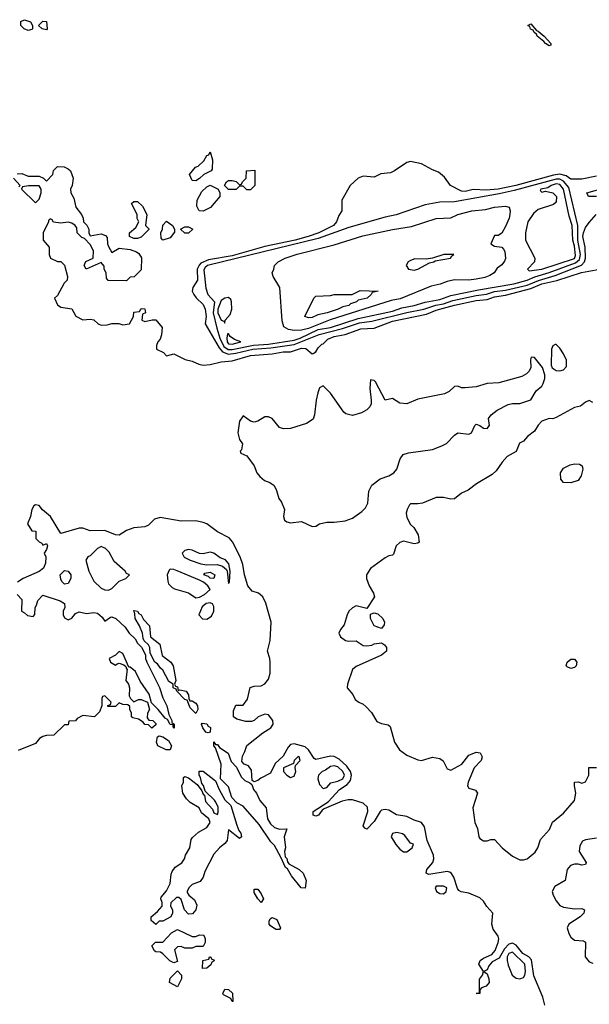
# Model space of a CAD drawing. Header units: inches. Extents: x 2701622 to 2964296, y 496201 to 720542.
# Tile 95 of 256: x 2761983 to 2765111, y 663950 to 669361. Entities that reach past the tile are written whole.
import ezdxf

# ---------------------------------------------------------------- set-up
doc = ezdxf.new("R2010")
doc.units = ezdxf.units.IN
doc.header["$MEASUREMENT"] = 0
doc.layers.add('C7666', color=7, linetype='Continuous')

msp = doc.modelspace()

# ---------------------------------------------------------------- linework, layer by layer
at = {"layer": 'C7666', "color": 4}
for points, elevation in [([(2762030, 669302), (2762008, 669310), (2761988.7, 669330), (2761989.1, 669350.9), (2762010, 669361), (2762042, 669350), (2762054, 669330), (2762054, 669310), (2762050, 669308)], 4), ([(2762130, 669306), (2762106, 669310), (2762086, 669330), (2762110, 669352), (2762131.3, 669351.3), (2762134, 669310)], 4), ([(2764890, 669218), (2764869.9, 669229.9), (2764861.5, 669241.5), (2764825.1, 669270), (2764820.7, 669280.7), (2764808.2, 669290), (2764803.3, 669303.3), (2764789, 669309), (2764783.6, 669323.6), (2764774, 669330), (2764790, 669338), (2764821.1, 669301.1), (2764830, 669298.4), (2764863.8, 669270), (2764900.5, 669230), (2764899.3, 669220.7)], 4), ([(2762950, 668475.3), (2762930, 668478), (2762915.3, 668510), (2762948, 668550), (2762963.1, 668556.9), (2762995.3, 668584.7), (2763010, 668614), (2763022, 668618), (2763030, 668634), (2763042, 668590), (2763039.6, 668540.4), (2763034, 668530), (2762994, 668510), (2762970, 668488)], 4), ([(2763230, 668426), (2763210, 668446), (2763190, 668446), (2763171.3, 668428.7), (2763130, 668428), (2763108, 668450), (2763118, 668470), (2763130, 668478), (2763150, 668478), (2763171.6, 668471.6), (2763190, 668454), (2763202, 668458), (2763206, 668470), (2763226, 668490), (2763228.9, 668531.1), (2763274, 668534), (2763274, 668450), (2763250, 668426)], 4), ([(2764930, 668484.3), (2764697.9, 668422.1), (2764615.3, 668404.7), (2764370, 668360.6), (2764290, 668357.7), (2764210, 668342.7), (2764051, 668289), (2763990, 668276.1), (2763790, 668219.4), (2763622.3, 668157.7), (2763013.7, 668010), (2763001, 667999), (2762994.2, 667985.8), (2763006, 667886), (2763017.1, 667850), (2763053, 667810), (2763045.9, 667750), (2763065.4, 667665.4), (2763083, 667610), (2763105.1, 667565.1), (2763128.8, 667548.8), (2763150, 667548.4), (2763267.6, 667572.4), (2763350, 667578.4), (2763490, 667599.8), (2763524.2, 667610), (2763622.2, 667657.8), (2763689.3, 667670), (2763841.6, 667718.4), (2764030, 667760.1), (2764082.4, 667777.6), (2764150, 667790.2), (2764210, 667808.6), (2764290, 667823.8), (2764350, 667845.1), (2764502.9, 667877.1), (2764697, 667910), (2764770, 667929.4), (2764812, 667948), (2764890, 667970.9), (2765035.7, 668024.3), (2765057.4, 668042.6), (2765062.7, 668070), (2765048.1, 668150), (2765047.8, 668230), (2764998, 668438), (2764970, 668473.7), (2764950, 668484)], 12), ([(2762090, 668448), (2762032, 668448), (2761998, 668442), (2761994, 668430), (2762070, 668354), (2762090, 668374), (2762102, 668410), (2762102, 668430)], 4), ([(2762990, 668308), (2762968, 668310), (2762956.4, 668336.4), (2762958, 668370), (2762983.1, 668416.9), (2763010, 668442), (2763030, 668452), (2763074, 668430), (2763082, 668410), (2763082, 668390), (2763030.7, 668329.3)], 4), ([(2764930, 668458.2), (2764902, 668450), (2764882.6, 668437.4), (2764844.7, 668430), (2764842, 668422), (2764850, 668414), (2764870, 668418.8), (2764910.7, 668410), (2764930.5, 668390), (2764930, 668358), (2764914.4, 668345.6), (2764830, 668317.2), (2764804.1, 668295.9), (2764774, 668250), (2764760.7, 668190), (2764760.7, 668150), (2764811.3, 668050), (2764811, 668030), (2764771, 667990), (2764781.6, 667981.6), (2764850, 667989.3), (2765030, 668048.7), (2765035.6, 668064.4), (2765030, 668117.2), (2765021.2, 668150), (2765017.1, 668230), (2765000.6, 668280.6), (2764968.5, 668430), (2764950, 668455.3)], 16), ([(2762610, 668158), (2762586, 668170), (2762586, 668190), (2762620.4, 668219.6), (2762638, 668250), (2762628.9, 668268.9), (2762628.7, 668290), (2762598, 668350), (2762610, 668362), (2762630, 668362), (2762656.9, 668336.9), (2762682, 668290), (2762674, 668230), (2762691.6, 668211.6), (2762691.6, 668208.4), (2762650, 668166), (2762630, 668158)], 4), ([(2764450, 667929), (2764370, 667930.9), (2764330, 667922), (2764292.5, 667907.5), (2764243.6, 667896.4), (2764072.9, 667827.1), (2764022.4, 667817.6), (2763687.8, 667712.2), (2763570, 667663.5), (2763530, 667655), (2763490, 667652.8), (2763458.7, 667658.7), (2763433.3, 667673.3), (2763425.4, 667705.4), (2763412.3, 667890), (2763376, 667950), (2763369.3, 667970), (2763379.3, 667990), (2763382.7, 668010), (2763402.7, 668030), (2763440.9, 668050), (2763506.9, 668073.1), (2763710, 668124.3), (2763867.2, 668172.8), (2764030, 668208.4), (2764135, 668225), (2764270, 668269.2), (2764350, 668271.8), (2764389.8, 668290.2), (2764465.2, 668310), (2764541.7, 668318.3), (2764590, 668331.3), (2764650, 668337), (2764670.7, 668330), (2764677.1, 668310), (2764674.4, 668290), (2764670.3, 668269.7), (2764650, 668224), (2764630, 668188), (2764610, 668175.3), (2764590, 668175.3), (2764570.8, 668130), (2764590, 668116.3), (2764630, 668111.3), (2764640.7, 668100.7), (2764647.7, 668087.7), (2764650.5, 668049.5), (2764645.5, 668034.5), (2764630, 668014), (2764604.9, 667995.1), (2764588.2, 667970), (2764565.6, 667954.4), (2764536.6, 667943.4), (2764490, 667934.2)], 12), ([(2762770, 668148.7), (2762760.4, 668160.4), (2762758, 668190), (2762768, 668210), (2762768.4, 668231.6), (2762790, 668254), (2762822, 668230), (2762834, 668210), (2762832.7, 668192.7), (2762810, 668162)], 4), ([(2762890, 668188), (2762866, 668210), (2762890, 668222), (2762910, 668222), (2762934, 668210), (2762910, 668188)], 4), ([(2764368, 668070), (2764312, 668070), (2764250, 668051.1), (2764214.9, 668045.1), (2764153.8, 668046.2), (2764130, 668038.4), (2764117.3, 668030), (2764104.7, 668010), (2764118, 667990), (2764150, 667984.2), (2764170, 667990.4), (2764234.3, 668025.7), (2764258, 668030), (2764264.7, 668035.3), (2764348.7, 668050), (2764356, 668064)], 12), ([(2763130, 667834.7), (2763110, 667829.8), (2763090, 667816.9), (2763070.8, 667770), (2763071, 667750), (2763090, 667710.5), (2763104.7, 667704.7), (2763110, 667694), (2763111.6, 667710), (2763138.3, 667741.7), (2763148, 667770), (2763146.4, 667810), (2763142.5, 667822.5)], 16), ([(2763570, 667722), (2763548.7, 667730), (2763598, 667830), (2763610, 667842), (2763690, 667844.7), (2763710, 667851.3), (2763808.4, 667851.6), (2763852.7, 667872.7), (2763952, 667870), (2763918, 667862), (2763914, 667850), (2763892, 667830), (2763841, 667819), (2763832, 667810), (2763799.8, 667800.2), (2763791, 667790), (2763756.8, 667783.2), (2763732, 667770), (2763672, 667750), (2763620.7, 667739.3), (2763590, 667725.2)], 8), ([(2763124.7, 667635.3), (2763120.4, 667610), (2763123.2, 667590), (2763130, 667580.3), (2763150, 667577), (2763190, 667589.2), (2763198, 667590), (2763163.3, 667603.3), (2763139.1, 667619.1), (2763130, 667634)], 16), ([(2764930, 667576), (2764924, 667576), (2764910.8, 667569.2), (2764904, 667550), (2764902, 667462), (2764907.5, 667447.5), (2764930, 667434), (2764950, 667430.6), (2764970, 667436.3), (2764985.4, 667454.6), (2764985.4, 667490), (2764970, 667525.1), (2764950, 667555.1)], 4), ([(2764792.7, 667507.3), (2764788.5, 667491.5), (2764789.1, 667450), (2764780.2, 667430), (2764765.9, 667414.1), (2764740.2, 667399.8), (2764613.9, 667366.1), (2764550, 667361.6), (2764490, 667343.1), (2764430, 667337.4), (2764410, 667338.2), (2764390, 667346.6), (2764370, 667345.6), (2764341.8, 667318.2), (2764315.8, 667304.2), (2764170, 667275.8), (2764110, 667250.8), (2764070, 667253), (2764030, 667279), (2763990, 667269.2), (2763937.2, 667370), (2763930, 667379), (2763910, 667382), (2763905.1, 667334.9), (2763914, 667270), (2763912.6, 667250), (2763905.8, 667234.2), (2763890, 667217.3), (2763859.6, 667200.4), (2763810, 667186.6), (2763774.9, 667194.9), (2763763.5, 667203.5), (2763690, 667308.7), (2763650, 667348), (2763630, 667338), (2763620.7, 667310), (2763610.5, 667269.5), (2763602.6, 667190), (2763594.1, 667165.9), (2763558.9, 667141.1), (2763470, 667115.1), (2763431.8, 667111.8), (2763410, 667119.3), (2763370, 667169), (2763350, 667179), (2763330, 667179), (2763290, 667154), (2763270, 667149), (2763250, 667154), (2763210, 667184), (2763190, 667155.3), (2763181.8, 667090), (2763190, 667054.8), (2763206.8, 667030), (2763202, 666998), (2763194, 666990), (2763198, 666978), (2763230, 666964.7), (2763270.7, 666910), (2763286, 666870), (2763301, 666850), (2763328.3, 666828.3), (2763357.5, 666817.5), (2763380.7, 666800.7), (2763393.7, 666773.7), (2763406, 666730), (2763421, 666710), (2763438, 666670), (2763431, 666630), (2763438, 666610), (2763450, 666601), (2763470, 666596), (2763530, 666602.8), (2763590, 666576), (2763610, 666578), (2763629.4, 666590.6), (2763670, 666598.8), (2763710, 666598.8), (2763770, 666606.4), (2763810, 666621.7), (2763861.8, 666658.2), (2763881.4, 666678.6), (2763895.2, 666704.8), (2763899.6, 666770), (2763917.2, 666802.8), (2763962.6, 666837.4), (2764010, 666853.4), (2764038, 666870), (2764053.6, 666890), (2764071.7, 666948.3), (2764089.3, 666970.7), (2764118.6, 666981.4), (2764250, 666999.3), (2764301, 667019), (2764327.5, 667032.5), (2764370, 667078), (2764390, 667091.3), (2764450, 667083), (2764464, 667090), (2764482, 667130), (2764490, 667138), (2764510, 667131.3), (2764530, 667116), (2764550, 667114.8), (2764562.7, 667130), (2764557.2, 667170), (2764572.7, 667190), (2764604.4, 667215.6), (2764665.4, 667245.4), (2764690, 667251), (2764730, 667251), (2764790, 667271.3), (2764818.6, 667321.4), (2764850, 667346.8), (2764858, 667362), (2764866.6, 667390), (2764866.6, 667410), (2764854, 667450), (2764810, 667504)], 4), ([(2765010, 666815.3), (2764970, 666818), (2764955.3, 666835.3), (2764953.2, 666870), (2764970, 666896), (2765005.6, 666914.4), (2765030, 666921), (2765058, 666918), (2765071.3, 666910), (2765076, 666890), (2765066.4, 666853.6), (2765050, 666828)], 4), ([(2762430, 666465.1), (2762410, 666454.5), (2762370, 666415.1), (2762358, 666410), (2762346.8, 666390), (2762363, 666330), (2762390, 666274.8), (2762430, 666237.3), (2762450, 666227.3), (2762470, 666226.8), (2762490, 666236), (2762530, 666276), (2762566, 666290), (2762586, 666310), (2762570, 666318), (2762562, 666330), (2762502.6, 666382.6), (2762474.2, 666434.2), (2762455.3, 666455.3)], 8), ([(2762910, 666449.2), (2762890, 666444), (2762876, 666430), (2762887.2, 666407.2), (2762918.8, 666390), (2762978.8, 666370), (2763010, 666365), (2763067.5, 666367.5), (2763097.1, 666357.1), (2763119.1, 666339.1), (2763122.8, 666330), (2763130, 666262), (2763135.3, 666270), (2763139, 666330), (2763131.2, 666371.2), (2763112.9, 666392.9), (2763083.6, 666403.6), (2763050, 666429.4), (2763030, 666435.1), (2762990, 666426), (2762970, 666427.3), (2762930, 666445.2)], 8), ([(2762230, 666258), (2762214, 666274), (2762210, 666286), (2762206, 666310), (2762227.3, 666332.7), (2762230, 666334), (2762250, 666330.4), (2762263.8, 666310), (2762264.9, 666290), (2762250, 666262)], 4), ([(2762810, 666341.2), (2762803.8, 666336.2), (2762793.4, 666310), (2762796.3, 666276.3), (2762801.1, 666261.1), (2762819.8, 666239.8), (2762832.7, 666232.7), (2762910, 666212), (2762950, 666184), (2762970, 666187.3), (2762997.7, 666202.3), (2763029.3, 666230), (2763016.9, 666250), (2762992.8, 666270), (2762970, 666281.8), (2762847.5, 666332.5), (2762830, 666339.5)], 8), ([(2763050, 666289.7), (2763030, 666292.3), (2763020.5, 666300.5), (2762994, 666310), (2763000.2, 666319.8), (2763030, 666325.5), (2763054.9, 666310)], 4), ([(2763030, 666157), (2763006.6, 666153.4), (2762985.1, 666134.9), (2762966.8, 666090), (2762987.9, 666067.9), (2763010, 666066.8), (2763036.3, 666083.7), (2763049.6, 666110), (2763050, 666135.3), (2763041.2, 666150)], 8), ([(2762854, 665674), (2762862, 665678), (2762898, 665670), (2762911, 665650), (2762911.3, 665631.3), (2762918, 665618), (2762930, 665618), (2762950, 665604.7), (2762958.8, 665590), (2762961, 665570), (2762950, 665548), (2762920.2, 665580.2), (2762902, 665622), (2762890, 665626), (2762846, 665670), (2762842, 665682), (2762826, 665690), (2762826, 665710), (2762803.1, 665723.1), (2762770, 665786), (2762756.4, 665796.4), (2762740.4, 665820.4), (2762726, 665830), (2762700.4, 665880.4), (2762698, 665910), (2762690, 665926), (2762667.3, 665947.3), (2762660.4, 665960.4), (2762658, 665990), (2762642, 666030), (2762618, 666070), (2762616.4, 666096.4), (2762610, 666114), (2762630, 666111), (2762637.3, 666097.3), (2762650.5, 666090), (2762664, 666064), (2762695.5, 666030), (2762702, 665970), (2762753, 665930), (2762766.4, 665866.4), (2762813.4, 665830), (2762826.8, 665810), (2762841, 665730), (2762834, 665710), (2762838, 665698), (2762850, 665694)], 4), ([(2763970, 666015.3), (2763929.2, 666029.2), (2763908.7, 666070), (2763910, 666094), (2763930, 666102), (2763950, 666096), (2763978, 666070), (2763986, 666050), (2763985.4, 666034.6)], 4), ([(2765010, 665796), (2764990, 665804), (2764984, 665810), (2764989, 665830), (2765010, 665846.8), (2765030, 665846), (2765042.8, 665830), (2765038.8, 665810), (2765030, 665801.2)], 4), ([(2763018, 665442), (2763005.6, 665445.6), (2762988.7, 665470), (2762982, 665490), (2762984.7, 665495.3), (2763010, 665490.6), (2763018, 665478), (2763030.4, 665470.4), (2763030, 665446)], 4), ([(2762787.7, 665347.7), (2762742, 665370), (2762734, 665390), (2762740.2, 665419.8), (2762750, 665424.7), (2762770, 665420.7), (2762799.5, 665399.5), (2762816.3, 665370), (2762810, 665348.7)], 4), ([(2763058, 665378), (2763070, 665378), (2763080.7, 665360.7), (2763127.3, 665330), (2763144.9, 665284.9), (2763173.7, 665253.7), (2763199.4, 665199.4), (2763219.5, 665179.5), (2763247.7, 665167.7), (2763258, 665158), (2763266.8, 665130), (2763283, 665110), (2763302.4, 665070), (2763335.8, 665030), (2763344.9, 664970), (2763361.1, 664941.1), (2763382, 664922), (2763410, 664912.7), (2763450, 664914), (2763434.8, 664870), (2763442.8, 664810), (2763437.3, 664790), (2763440.7, 664760.7), (2763450, 664751.3), (2763453.4, 664733.4), (2763461.4, 664721.4), (2763517.3, 664690), (2763540.5, 664670), (2763556.4, 664630), (2763550, 664588.7), (2763529.4, 664589.4), (2763476, 664656), (2763454, 664694), (2763442.7, 664702.7), (2763418, 664758), (2763382, 664822), (2763362, 664842), (2763298.6, 664938.6), (2763210, 665038), (2763176.4, 665056.4), (2763147.3, 665087.3), (2763130, 665146), (2763086, 665190), (2763088.7, 665270), (2763059, 665359), (2763049, 665370), (2763050, 665392)], 4), ([(2763511.7, 665311.7), (2763491.3, 665290), (2763486.4, 665273.6), (2763431.3, 665250), (2763431, 665230), (2763451, 665210), (2763470, 665197.3), (2763490, 665204), (2763499.3, 665230), (2763495.3, 665250), (2763498, 665262), (2763524, 665290), (2763518, 665310)], 8), ([(2763190, 664862), (2763130, 664908), (2763122, 664850), (2763110, 664833.2), (2763081, 664810), (2763050, 664775.3), (2762999.8, 664680.2), (2762990.8, 664649.2), (2762974.8, 664625.2), (2762930, 664608), (2762912, 664590), (2762902, 664570), (2762903.6, 664563.6), (2762912, 664550), (2762943.5, 664523.5), (2762955.3, 664495.3), (2762950.7, 664469.3), (2762932, 664448), (2762910, 664446), (2762889, 664469), (2762870, 664526), (2762856.4, 664536.4), (2762843.6, 664536.4), (2762812.7, 664507.3), (2762812, 664490), (2762822, 664470), (2762822, 664450), (2762814, 664430), (2762770, 664406), (2762750, 664406), (2762730, 664388), (2762706, 664410), (2762706, 664430), (2762740.4, 664459.6), (2762766, 664490), (2762766, 664510), (2762758, 664530), (2762760.4, 664539.6), (2762790, 664574), (2762810, 664614), (2762814.6, 664665.4), (2762820.2, 664679.8), (2762836.4, 664703.6), (2762872.9, 664727.1), (2762888.7, 664750), (2762894, 664770), (2762917.2, 664810), (2762925.2, 664854.8), (2762932.9, 664867.1), (2762964.7, 664895.3), (2763010, 664921), (2763029.2, 664950), (2763021.2, 664970), (2762981.6, 665001.6), (2762968.7, 665030), (2762919, 665059), (2762899, 665079), (2762879, 665110), (2762874, 665150), (2762882, 665170), (2762883.1, 665196.9), (2762890, 665202), (2762910, 665194.8), (2762957.1, 665157.1), (2762983.5, 665123.5), (2762990, 665104.7), (2762998.8, 665098.8), (2763003.8, 665063.8), (2763042, 665022), (2763050, 665002), (2763070, 664994), (2763074, 665006), (2763073.2, 665033.2), (2763060.2, 665060.2), (2763052.7, 665072.7), (2763001.2, 665121.2), (2762992.3, 665152.3), (2762983.7, 665163.7), (2762976.5, 665196.5), (2762969.3, 665209.3), (2762968.7, 665231.3), (2762990, 665232), (2763058, 665178), (2763078, 665130), (2763110, 665074), (2763142, 665042), (2763175.3, 664935.3), (2763186, 664906), (2763198, 664890), (2763202, 664870)], 4), ([(2763710, 665260.7), (2763690, 665257), (2763663, 665237), (2763644.7, 665230), (2763624.9, 665210), (2763620.7, 665190), (2763630, 665158), (2763650, 665136), (2763670, 665141), (2763692.1, 665167.9), (2763730, 665175.8), (2763757.6, 665190), (2763767.6, 665210), (2763757.4, 665230), (2763730, 665254.3)], 8), ([(2764053.8, 664893.8), (2764030.5, 664889.5), (2764023.8, 664870), (2764047.9, 664827.9), (2764070, 664802), (2764090, 664787.3), (2764110, 664787.3), (2764138, 664810), (2764146, 664830), (2764130, 664835.3), (2764098, 664878), (2764086, 664886)], 8), ([(2763310, 664509), (2763290, 664529), (2763270, 664564), (2763270, 664582), (2763290, 664582.8), (2763310, 664558), (2763322.8, 664530)], 4), ([(2764310, 664599.3), (2764270, 664599), (2764264, 664590), (2764271.3, 664570), (2764290, 664558.8), (2764310, 664557.3), (2764325.2, 664570), (2764328.7, 664590)], 8), ([(2763410, 664361.2), (2763390, 664362), (2763360.4, 664380.4), (2763354, 664390), (2763352.3, 664407.7), (2763359.5, 664420.5), (2763370, 664427.7), (2763395.4, 664415.4), (2763414.9, 664370)], 4), ([(2762930, 664322), (2762950, 664322), (2762970, 664332), (2762994, 664330), (2763002, 664310), (2763002, 664290), (2762990, 664268), (2762950, 664268), (2762930, 664258), (2762890, 664258), (2762870, 664268), (2762850, 664266), (2762834, 664250), (2762850, 664186), (2762830, 664178), (2762808.4, 664188.4), (2762770, 664228), (2762756.4, 664236.4), (2762730, 664238), (2762723.1, 664243.1), (2762708.4, 664271.6), (2762728.4, 664291.6), (2762770, 664292), (2762816.4, 664343.6), (2762850, 664362)], 4), ([(2762987.3, 664147.3), (2762988, 664190), (2763022, 664198), (2763026, 664210), (2763031.6, 664211.6), (2763038, 664198), (2763050, 664194), (2763051.6, 664188.4), (2763038, 664182), (2763032.7, 664167.3), (2763010, 664148)], 4), ([(2764690, 664236.9), (2764670, 664229.6), (2764660.7, 664210), (2764660.2, 664190), (2764665.1, 664165.1), (2764688, 664110), (2764710, 664093.4), (2764730, 664090.6), (2764750, 664097.3), (2764757.6, 664110), (2764761.1, 664130), (2764756.4, 664170)], 8), ([(2762850, 664046), (2762806, 664070), (2762810, 664094), (2762850, 664134), (2762872, 664110), (2762872, 664090)], 4), ([(2763150, 663966), (2763142, 663982), (2763102, 664002), (2763098, 664010), (2763110, 664034), (2763130, 664032), (2763150.9, 664010.9), (2763154, 663966)], 4)]:
    msp.add_lwpolyline(points, close=True, dxfattribs=dict(at, elevation=elevation))
for points, elevation in [([(2761970, 668514.8), (2761995.3, 668515.3), (2762030, 668502), (2762090, 668502), (2762114, 668490), (2762130, 668474), (2762166, 668510), (2762168.4, 668531.6), (2762190, 668554), (2762227.3, 668552.7), (2762250, 668542), (2762262, 668530), (2762276, 668490), (2762271.1, 668448.9), (2762262, 668430), (2762264.7, 668410), (2762279.8, 668379.8), (2762290.9, 668330.9), (2762322, 668290), (2762332, 668270), (2762334, 668250), (2762351.6, 668231.6), (2762362, 668210), (2762362, 668190), (2762370, 668174), (2762430, 668184.7), (2762455.3, 668175.3), (2762463.6, 668163.6), (2762464.7, 668130), (2762470, 668114), (2762490, 668082), (2762530, 668104.7), (2762590, 668098), (2762625.4, 668085.4), (2762636.9, 668076.9), (2762651.6, 668051.6), (2762650, 667986), (2762612.7, 667947.3), (2762590, 667946), (2762570, 667926), (2762468.4, 667928.4), (2762460.4, 667940.4), (2762458, 667970), (2762448, 667990), (2762447.3, 668007.3), (2762430, 668026), (2762348, 667990), (2762338, 668010), (2762340.4, 668019.6), (2762347.3, 668032.7), (2762386, 668050), (2762388, 668090), (2762370, 668126), (2762339, 668159), (2762324.7, 668164.7), (2762298, 668190), (2762296.4, 668216.4), (2762288, 668230), (2762270, 668242), (2762250, 668248), (2762210, 668242), (2762168.7, 668248.7), (2762162, 668262), (2762150, 668266), (2762142, 668258), (2762142, 668250), (2762112, 668190), (2762112, 668150), (2762144.7, 668110), (2762144.7, 668070), (2762152, 668050), (2762190, 668031.3), (2762210, 668031.3), (2762230, 668012), (2762246, 667950), (2762244.7, 667930), (2762227.5, 667912.5), (2762190, 667846), (2762174, 667830), (2762190, 667794), (2762210, 667782), (2762270, 667772), (2762291.6, 667731.6), (2762330, 667712), (2762370, 667716), (2762391.1, 667711.1), (2762414, 667690), (2762430, 667682), (2762463.6, 667683.6), (2762490, 667692), (2762528.4, 667691.6), (2762550, 667684.7), (2762586, 667690), (2762608, 667730), (2762610, 667754), (2762642, 667758), (2762650, 667774), (2762670, 667772), (2762674, 667750), (2762658, 667742), (2762654, 667710), (2762670, 667702), (2762710, 667712), (2762730, 667712), (2762766, 667670), (2762762.8, 667630), (2762754.8, 667605.2), (2762742, 667590), (2762734, 667570), (2762734, 667550), (2762772.7, 667532.7), (2762790, 667514), (2762830, 667524.7), (2762892.8, 667492.8), (2762930, 667484.9), (2762967.5, 667467.5), (2762990, 667462.2), (2763030, 667465.4), (2763090, 667481.2), (2763150, 667485.8), (2763250, 667515.6), (2763370, 667524.6), (2763430, 667535.9), (2763470, 667535.2), (2763530, 667556.5), (2763554.6, 667554.6), (2763590, 667524.9), (2763594.1, 667525.9), (2763610, 667535.5), (2763621.5, 667558.5), (2763642, 667578), (2763650, 667579.1), (2763675.4, 667604.6), (2763710, 667619.1), (2763770, 667630.2), (2763857.3, 667662.7), (2763930, 667666.4), (2764030, 667704.5), (2764216.6, 667743.4), (2764270, 667765.5), (2764370, 667792.8), (2764490, 667817), (2764550, 667823), (2764590, 667838.3), (2764650, 667847.1), (2764790, 667883.6), (2764850, 667909.4), (2764932.8, 667927.2), (2765068, 667972), (2765169.2, 667990)], 4), ([(2765150, 668501.4), (2765070, 668485.1), (2765030, 668484), (2765010, 668485.4), (2764983.3, 668503.3), (2764950, 668512.3), (2764913.6, 668506.4), (2764707.3, 668450), (2764611, 668430), (2764544.5, 668424.5), (2764472.8, 668427.2), (2764430, 668417.2), (2764410, 668419), (2764348, 668450), (2764316.5, 668496.5), (2764283.1, 668523.1), (2764250, 668535.3), (2764190, 668569.2), (2764130, 668582), (2764110, 668575.3), (2764042, 668530), (2764019.8, 668520.2), (2763966.4, 668513.6), (2763930, 668495.3), (2763870, 668501.2), (2763842, 668490), (2763798, 668450), (2763752, 668370), (2763751.3, 668310), (2763735.3, 668284.7), (2763722.8, 668250), (2763706.8, 668230), (2763626, 668190), (2763567.7, 668170), (2763496.3, 668150), (2763330, 668114.5), (2763150, 668064), (2763019.6, 668040.4), (2762977.5, 668022.5), (2762967.9, 668012.1), (2762958.3, 667990), (2762960.5, 667930), (2762934.8, 667890), (2762930.8, 667870), (2762938.8, 667850), (2762952.5, 667832.5), (2762990, 667796), (2763002, 667770), (2763007.3, 667730), (2763001, 667690), (2763078.5, 667558.5), (2763096.3, 667536.3), (2763130, 667523), (2763170, 667529.2), (2763264, 667550), (2763363.2, 667556.8), (2763490, 667575.4), (2763628.2, 667631.8), (2763755.8, 667664.2), (2763850, 667695.4), (2763916.5, 667703.5), (2764110, 667752.7), (2764202.7, 667770), (2764268.2, 667791.8), (2764310, 667799), (2764361.6, 667818.4), (2764490, 667845.7), (2764546.9, 667853.1), (2764590, 667867.9), (2764650, 667874.1), (2764770, 667901.9), (2764831.8, 667928.2), (2764924.4, 667955.6), (2765067.5, 668012.5), (2765085.1, 668030), (2765089.8, 668050), (2765088.9, 668110), (2765074.7, 668170), (2765078.3, 668190), (2765090, 668218.8), (2765110, 668246), (2765149.5, 668290.5)], 8), ([(2761978, 668442), (2761986, 668450), (2761949, 668490)], 4), ([(2765150, 668388.7), (2765106, 668390), (2765098, 668410), (2765201.7, 668438.3)], 8), ([(2765130, 667258), (2765110, 667268.7), (2765090, 667259), (2765062.8, 667237.2), (2765030, 667229), (2764930, 667174), (2764910, 667168), (2764890, 667169), (2764850, 667155.1), (2764830, 667133.2), (2764810, 667099.3), (2764771, 667070), (2764750, 667044), (2764727.1, 667032.9), (2764710, 666988), (2764659.6, 666960.4), (2764632, 666930), (2764598.8, 666881.2), (2764578, 666862), (2764491.3, 666810), (2764445.4, 666774.6), (2764410, 666759), (2764370, 666728), (2764350, 666726), (2764310, 666736), (2764270, 666735.6), (2764195.1, 666704.9), (2764170, 666699.7), (2764130, 666699.6), (2764124.5, 666695.5), (2764110.4, 666670), (2764105.7, 666650), (2764110, 666624.7), (2764130, 666586.8), (2764146.8, 666570), (2764171, 666530), (2764176, 666490), (2764170, 666484), (2764150, 666481.2), (2764090, 666495.3), (2764070, 666488), (2764051.1, 666468.9), (2764036, 666424), (2764030, 666418), (2764010, 666415.3), (2763990, 666404), (2763910, 666345.2), (2763887.7, 666310), (2763887.7, 666290), (2763902.8, 666250), (2763926, 666210), (2763931.3, 666190), (2763890, 666126), (2763830, 666139), (2763810, 666128.7), (2763791.3, 666110), (2763781, 666090), (2763765.4, 666034.6), (2763744.7, 666010), (2763736, 665990), (2763744, 665970), (2763772, 665950), (2763790, 665944.9), (2763830, 665946.8), (2763870, 665922), (2763890, 665919.1), (2763916.6, 665923.4), (2763930, 665930.8), (2763970, 665936), (2763986.4, 665926.4), (2763998, 665910), (2763998, 665890), (2763970.9, 665869.1), (2763830, 665806), (2763810.8, 665790), (2763783.8, 665710), (2763782, 665690), (2763812.5, 665652.5), (2763824.7, 665624.7), (2763844.7, 665610), (2763870, 665599.3), (2763885.4, 665585.4), (2763914.5, 665554.5), (2763944.9, 665504.9), (2763970, 665492.4), (2764006.4, 665486.4), (2764016.7, 665476.7), (2764041.6, 665390), (2764069.2, 665349.2), (2764110, 665318.4), (2764170, 665293), (2764189.4, 665290.6), (2764250, 665307.7), (2764290, 665300.7), (2764308.1, 665288.1), (2764330, 665244.7), (2764350, 665236), (2764411.1, 665268.9), (2764450, 665319.1), (2764490, 665336.3), (2764512.5, 665332.5), (2764522, 665310), (2764517.3, 665290), (2764478.7, 665250), (2764445.5, 665170), (2764442.8, 665150), (2764450, 665138), (2764486.4, 665126.4), (2764498, 665110), (2764470.8, 665029.2), (2764483.1, 664950), (2764496.4, 664916.4), (2764504.2, 664870), (2764510, 664860.3), (2764530, 664847.6), (2764551, 664849), (2764570, 664856.4), (2764590, 664855.5), (2764633, 664810), (2764690, 664764.6), (2764730, 664744.6), (2764750, 664743.6), (2764770.7, 664749.3), (2764814.2, 664785.8), (2764828, 664810), (2764843.5, 664856.5), (2764893.2, 664910), (2764909.1, 664950.9), (2764970, 665000.7), (2765029.4, 665070), (2765038, 665110), (2765029, 665150), (2765029.3, 665170.7), (2765050, 665172), (2765070, 665164.7), (2765090, 665172), (2765109, 665210), (2765108.7, 665251.3), (2765150, 665251)], 4), ([(2764866.1, 663946.1), (2764856.4, 663990), (2764806.9, 664106.9), (2764793.6, 664193.6), (2764779.7, 664210), (2764746, 664230), (2764710, 664275.6), (2764690, 664286.8), (2764670, 664280.9), (2764645.9, 664254.1), (2764616.2, 664203.8), (2764577.3, 664182.7), (2764558.8, 664161.2), (2764550, 664139), (2764532, 664130), (2764550, 664118), (2764559.3, 664090), (2764560.7, 664070), (2764544.7, 664050), (2764519.6, 664040.4), (2764510.7, 664029.3), (2764510.3, 664009.7), (2764489.6, 664009.6), (2764508, 664012), (2764507.6, 664087.6), (2764523.7, 664110), (2764529.4, 664130), (2764505.1, 664170), (2764511.8, 664190), (2764530, 664203.7), (2764576, 664224), (2764594.4, 664245.6), (2764610.8, 664289.2), (2764614.2, 664310), (2764610, 664325.2), (2764583.5, 664363.5), (2764575.4, 664390), (2764580.5, 664450), (2764547.9, 664487.9), (2764530, 664517.6), (2764510, 664535.8), (2764450, 664561.3), (2764408.3, 664568.3), (2764395.2, 664575.2), (2764387, 664587), (2764367.9, 664647.9), (2764350, 664674.7), (2764330, 664680.5), (2764230, 664662.7), (2764215.3, 664670), (2764219.3, 664690), (2764251, 664729), (2764256.9, 664750), (2764255.6, 664770), (2764220.8, 664850), (2764205.4, 664925.4), (2764189.4, 664950), (2764150, 664962.3), (2764110, 664982.4), (2764051.8, 664991.8), (2764010, 665017.4), (2763990, 665021.3), (2763970, 665016.9), (2763962.4, 665010), (2763930, 664955.1), (2763890, 664913.2), (2763878, 664918), (2763869.7, 664930), (2763894.3, 665010), (2763892.7, 665032.7), (2763870, 665055.4), (2763810, 665073.5), (2763786.2, 665073.8), (2763754.2, 665065.8), (2763655.5, 665024.5), (2763643.5, 665016.5), (2763624.7, 664990), (2763610, 664984.5), (2763595.3, 664990), (2763594, 665010), (2763677.2, 665062.8), (2763738.9, 665130), (2763782.3, 665157.7), (2763799.4, 665180.6), (2763805.5, 665210), (2763800.3, 665230), (2763778.9, 665258.9), (2763737.7, 665297.7), (2763710, 665311), (2763690, 665313.3), (2763610, 665294.5), (2763601.1, 665301.1), (2763569, 665349), (2763550, 665364.8), (2763490, 665381.3), (2763470, 665376.9), (2763457.3, 665362.7), (2763430, 665313.3), (2763387, 665273), (2763360.5, 665219.5), (2763306.5, 665193.5), (2763290, 665179.7), (2763270, 665172.7), (2763260.1, 665180.1), (2763256.8, 665236.8), (2763240.1, 665260.1), (2763215.3, 665270), (2763203.7, 665283.7), (2763206.3, 665313.7), (2763220.2, 665339.8), (2763230, 665372), (2763317.5, 665442.5), (2763362.7, 665470), (2763375.6, 665490), (2763373.6, 665510), (2763350, 665541.2), (2763330, 665545.2), (2763292, 665530), (2763270.9, 665509.1), (2763255.3, 665504.7), (2763224.7, 665504.7), (2763176.4, 665516.4), (2763158, 665530), (2763156.4, 665563.6), (2763170, 665594), (2763210, 665594), (2763233.6, 665626.4), (2763248.9, 665691.1), (2763270, 665698), (2763310, 665700.4), (2763330, 665710.5), (2763350, 665736), (2763358, 665770), (2763359, 665830), (2763357.2, 665850), (2763344, 665890), (2763358, 665950), (2763363.7, 666050), (2763335.3, 666155.3), (2763319, 666190), (2763295.3, 666210), (2763260.7, 666220.7), (2763236, 666250), (2763217, 666310), (2763207.7, 666367.7), (2763194.5, 666410), (2763152.4, 666492.4), (2763133.1, 666513.1), (2763070, 666545.6), (2763010, 666589.7), (2762990, 666598.3), (2762950, 666606.3), (2762870, 666604.5), (2762754, 666626), (2762724.1, 666615.9), (2762690, 666584), (2762670, 666573.2), (2762610, 666568.7), (2762570, 666554), (2762530, 666528.7), (2762510, 666529.2), (2762450, 666554), (2762370, 666552.3), (2762330, 666567), (2762310, 666567), (2762210, 666538), (2762153.2, 666630), (2762107.7, 666667.7), (2762090.8, 666690.8), (2762070, 666695.1), (2762060.7, 666690), (2762050.7, 666670), (2762042, 666630), (2762026, 666590), (2762050, 666552), (2762071, 666550), (2762071.3, 666510), (2762090, 666491.3), (2762104.7, 666484.7), (2762110, 666474), (2762130, 666482), (2762136, 666470), (2762131.3, 666450), (2762118, 666430), (2762126, 666410), (2762125.4, 666374.6), (2762113.4, 666346.6), (2762090, 666328.7), (2762002, 666290), (2761971.3, 666270)], 4), ([(2761970, 666202), (2761994.4, 666174.4), (2761994, 666110), (2762010, 666102), (2762026, 666086), (2762058, 666082), (2762067.3, 666092.7), (2762068, 666130), (2762076.4, 666143.6), (2762082, 666170), (2762110, 666198), (2762206.4, 666166.4), (2762230, 666152), (2762232, 666130), (2762222, 666110), (2762222, 666090), (2762230, 666074), (2762250, 666062), (2762270, 666072), (2762290, 666098), (2762310, 666106), (2762350, 666098), (2762390, 666103.7), (2762410, 666099.3), (2762436.7, 666076.7), (2762450, 666056), (2762482.7, 666077.3), (2762490, 666078.8), (2762511.3, 666070), (2762562, 666022), (2762584.7, 665990), (2762618, 665958), (2762630, 665934), (2762652.7, 665912.7), (2762674, 665870), (2762674, 665850), (2762682, 665830), (2762751.6, 665691.6), (2762770, 665634), (2762791, 665591), (2762802.8, 665542.8), (2762818, 665510), (2762818, 665498), (2762831, 665490), (2762832, 665468), (2762826, 665474), (2762826, 665486), (2762810, 665488), (2762795.3, 665515.3), (2762782, 665522), (2762744, 665570), (2762707.3, 665607.3), (2762694.8, 665654.8), (2762645.1, 665725.1), (2762618.7, 665778.7), (2762590, 665802), (2762582, 665802), (2762550, 665878), (2762530, 665888), (2762510, 665868), (2762474, 665850), (2762482, 665830), (2762510, 665814), (2762518, 665822), (2762530, 665824.7), (2762556, 665816), (2762566, 665806), (2762570, 665794), (2762574, 665794), (2762566, 665730), (2762581, 665710), (2762586, 665690), (2762584.7, 665644.7), (2762591.1, 665631.1), (2762610, 665612), (2762635.3, 665624.7), (2762650, 665626), (2762684.7, 665610), (2762696, 665570), (2762684.7, 665550), (2762683.6, 665523.6), (2762692, 665512), (2762714, 665510), (2762730, 665494), (2762730, 665486), (2762708.4, 665468.4), (2762690, 665486), (2762670, 665488), (2762660.4, 665500.4), (2762636.4, 665516.4), (2762604.7, 665524.7), (2762598, 665530), (2762598, 665550), (2762588, 665570), (2762587.3, 665587.3), (2762576.4, 665596.4), (2762550, 665598), (2762530, 665606), (2762510, 665586), (2762467.3, 665587.3), (2762467.3, 665592.7), (2762482, 665598), (2762486, 665610), (2762450, 665646), (2762438, 665642), (2762434, 665630), (2762434, 665590), (2762422, 665558), (2762394, 665530), (2762330, 665538), (2762299.6, 665520.4), (2762290, 665508), (2762254, 665506), (2762250, 665486), (2762230, 665486), (2762171.6, 665428.4), (2762130, 665428), (2762110, 665422), (2762092, 665410), (2762070, 665384), (2761974.4, 665345.6)], 4), ([(2765150, 664863.7), (2765090, 664854.7), (2765073.8, 664846.2), (2765058.2, 664821.8), (2765055.3, 664790), (2765094, 664730), (2765090, 664719), (2765070, 664714.5), (2765050, 664720.5), (2765030, 664719.7), (2765007, 664713), (2764990.3, 664690), (2764979.1, 664630), (2764922.6, 664597.4), (2764907.7, 664570), (2764912.9, 664550), (2764930, 664518), (2764950, 664492.4), (2764970, 664484.2), (2765030, 664475.5), (2765070, 664476.3), (2765084.7, 664470), (2765081, 664450), (2765060.7, 664430), (2764999.5, 664390), (2764990.3, 664370), (2764999.1, 664339.1), (2765010, 664319.3), (2765030, 664303.1), (2765079.3, 664299.3), (2765090, 664292), (2765088.9, 664210), (2765110, 664183.1), (2765130, 664175.8)], 4)]:
    msp.add_lwpolyline(points, dxfattribs=dict(at, elevation=elevation))

doc.saveas('drawing.dxf')
